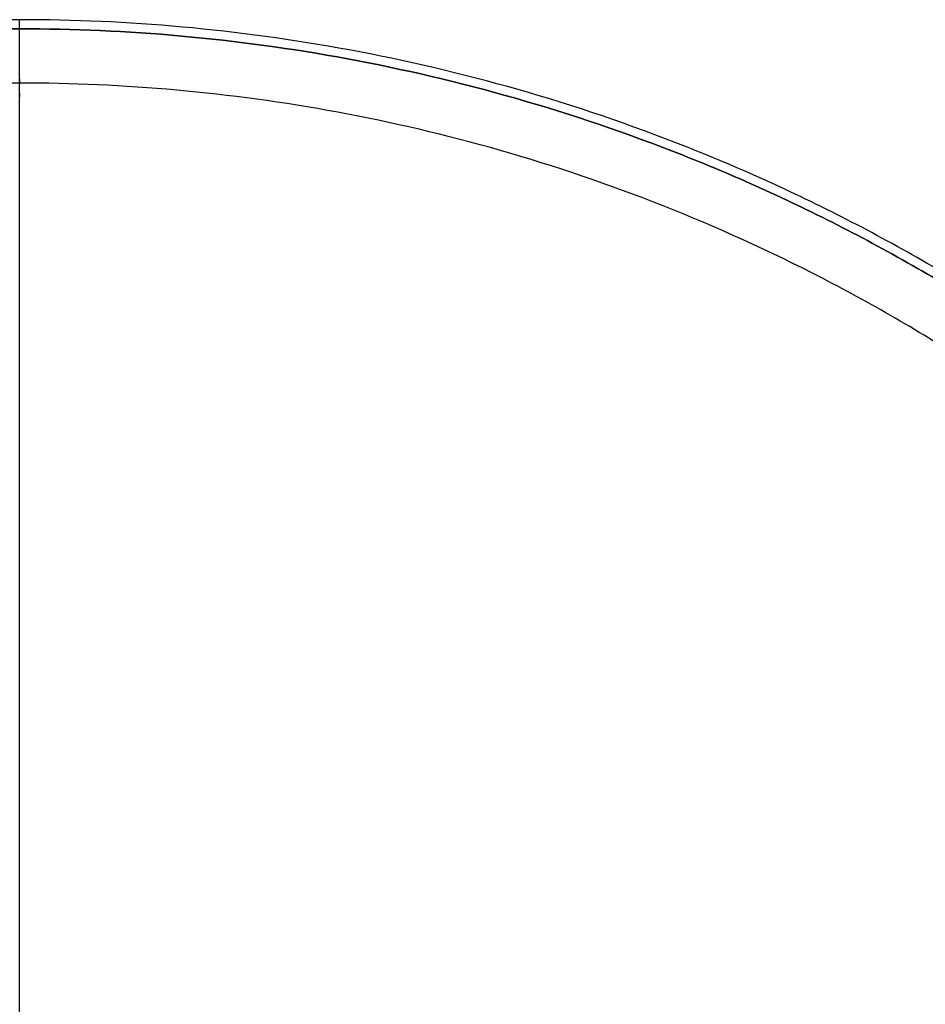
# Model space of a CAD drawing. Header units: millimetres. Extents: x -199 to 201, y -205 to 201.
# Tile 237 of 256: x 1 to 101, y 92 to 201. Entities that reach past the tile are written whole.
import ezdxf

# ---------------------------------------------------------------- set-up
doc = ezdxf.new("R2010")
doc.units = ezdxf.units.MM
doc.header["$MEASUREMENT"] = 0
doc.layers.add('Pidestall flowerpot', color=7, linetype='Continuous', true_color=0x25efff)

msp = doc.modelspace()

# ---------------------------------------------------------------- linework, layer by layer
at = {"layer": 'Pidestall flowerpot'}
for points, weights, knots in [([(200.82, 0.51, 501.98), (200.82, 200.51, 501.98), (0.82, 200.51, 501.98), (-199.18, 200.51, 501.98), (-199.18, 0.51, 501.98)], [1, 0.707106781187, 1, 0.707106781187, 1], [0, 0, 0, 69.248894, 69.248894, 138.497787, 138.497787, 138.497787]), ([(200.82, 0.51, 501.98), (200.82, 200.51, 501.98), (0.82, 200.51, 501.98), (-199.18, 200.51, 501.98), (-199.18, 0.51, 501.98)], [1, 0.707106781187, 1, 0.707106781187, 1], [0, 0, 0, 69.248894, 69.248894, 138.497787, 138.497787, 138.497787]), ([(200.82, 0.51, 381.98), (200.82, 200.51, 381.98), (0.82, 200.51, 381.98), (-199.18, 200.51, 381.98), (-199.18, 0.51, 381.98)], [1, 0.707106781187, 1, 0.707106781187, 1], [0, 0, 0, 69.248894, 69.248894, 138.497787, 138.497787, 138.497787]), ([(200.82, 0.51, 381.98), (200.82, 200.51, 381.98), (0.82, 200.51, 381.98), (-199.18, 200.51, 381.98), (-199.18, 0.51, 381.98)], [1, 0.707106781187, 1, 0.707106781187, 1], [0, 0, 0, 69.248894, 69.248894, 138.497787, 138.497787, 138.497787]), ([(200.82, 0.51, 348.98), (200.82, 200.51, 348.98), (0.82, 200.51, 348.98), (-199.18, 200.51, 348.98), (-199.18, 0.51, 348.98)], [1, 0.707106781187, 1, 0.707106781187, 1], [0, 0, 0, 69.248894, 69.248894, 138.497787, 138.497787, 138.497787]), ([(0.82, 0.51, 341.98), (0.82, 97.01, 341.98), (0.82, 193.51, 341.98), (0.82, 200.51, 341.98), (0.82, 200.51, 348.98), (0.82, 200.51, 365.48), (0.82, 200.51, 381.98)], [1, 1, 1, 0.707106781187, 1, 1, 1], [0, 0, 0, 875.576996, 875.576996, 925.46027, 925.46027, 1075.170327, 1075.170327, 1075.170327]), ([(-198.18, 0.51, 501.98), (-198.18, 199.51, 501.98), (0.82, 199.51, 501.98), (199.82, 199.51, 501.98), (199.82, 0.51, 501.98)], [1, 0.707106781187, 1, 0.707106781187, 1], [-137.712389, -137.712389, -137.712389, -68.856194, -68.856194, 0, 0, 0]), ([(-198.18, 0.51, 381.98), (-198.18, 199.51, 381.98), (0.82, 199.51, 381.98), (199.82, 199.51, 381.98), (199.82, 0.51, 381.98)], [1, 0.707106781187, 1, 0.707106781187, 1], [-137.712381, -137.712381, -137.712381, -68.85619, -68.85619, 0, 0, 0]), ([(-198.18, 0.51, 501.98), (-198.18, 199.51, 501.98), (0.82, 199.51, 501.98), (199.82, 199.51, 501.98), (199.82, 0.51, 501.98)], [1, 0.707106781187, 1, 0.707106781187, 1], [-137.712389, -137.712389, -137.712389, -68.856194, -68.856194, 0, 0, 0]), ([(-198.18, 0.51, 381.98), (-198.18, 199.51, 381.98), (0.82, 199.51, 381.98), (199.82, 199.51, 381.98), (199.82, 0.51, 381.98)], [1, 0.707106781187, 1, 0.707106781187, 1], [-137.712381, -137.712381, -137.712381, -68.85619, -68.85619, 0, 0, 0]), ([(199.82, 0.51, 348.98), (199.82, 199.51, 348.98), (0.82, 199.51, 348.98), (-198.18, 199.51, 348.98), (-198.18, 0.51, 348.98)], [1, 0.707106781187, 1, 0.707106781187, 1], [0, 0, 0, 68.856194, 68.856194, 137.712389, 137.712389, 137.712389]), ([(0.82, 0.51, 342.98), (0.82, 97.01, 342.98), (0.82, 193.51, 342.98), (0.82, 199.51, 342.98), (0.82, 199.51, 348.98), (0.82, 199.51, 365.48), (0.82, 199.51, 381.98)], [1, 1, 1, 0.707106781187, 1, 1, 1], [0, 0, 0, 871.199111, 871.199111, 920.832969, 920.832969, 1069.794475, 1069.794475, 1069.794475]), ([(193.82, 0.51, 341.98), (193.82, 193.51, 341.98), (0.82, 193.51, 341.98), (-192.18, 193.51, 341.98), (-192.18, 0.51, 341.98)], [1, 0.707106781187, 1, 0.707106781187, 1], [0, 0, 0, 69.248894, 69.248894, 138.497787, 138.497787, 138.497787]), ([(193.82, 0.51, 342.98), (193.82, 193.51, 342.98), (0.82, 193.51, 342.98), (-192.18, 193.51, 342.98), (-192.18, 0.51, 342.98)], [1, 0.707106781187, 1, 0.707106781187, 1], [0, 0, 0, 68.856194, 68.856194, 137.712389, 137.712389, 137.712389])]:
    msp.add_rational_spline(points, weights, degree=2, knots=knots, dxfattribs=at)
for points in [[(0.82, 200.51, 381.98), (0.82, 200.51, 441.98), (0.82, 200.51, 501.98)], [(0.82, 199.51, 381.98), (0.82, 199.51, 441.98), (0.82, 199.51, 501.98)]]:
    msp.add_open_spline(points, degree=2, dxfattribs=at)

doc.saveas('drawing.dxf')
